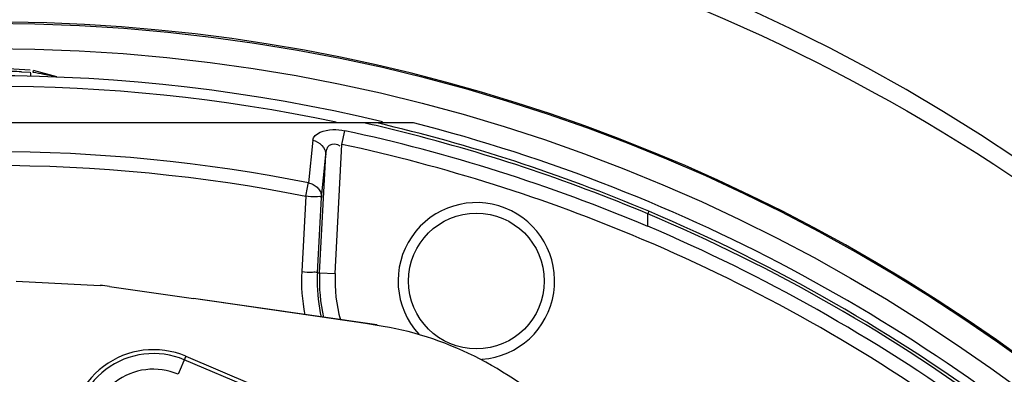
# Model space of a CAD drawing. Header units: inches. Extents: x 22575 to 24734, y 6028 to 6659.
# Tile 55 of 163: x 24592.78 to 24600.21, y 6369.07 to 6371.74. Entities that reach past the tile are written whole.
import ezdxf

# ---------------------------------------------------------------- set-up
doc = ezdxf.new("R2010")
doc.units = ezdxf.units.IN
doc.header["$LTSCALE"] = 0.5
doc.header["$MEASUREMENT"] = 0

# ---------------------------------------------------------------- blocks, each defined once
blk = doc.blocks.new('Flygt Large 14 MGD')
at = {"color": 6, "linetype": 'Continuous'}
for p, q in [((24498.5084, 6487.1948), (24499.0165, 6486.9791)), ((24499.0051, 6486.9522), (24499.0626, 6487.0877)), ((24499.5803, 6486.426), (24498.9477, 6486.5171)), ((24500.2845, 6486.3859), (24499.6513, 6486.419)), ((24497.8783, 6486.3298), (24497.8273, 6485.3568)), ((24497.9962, 6486.3237), (24497.8783, 6486.3298)), ((24497.9962, 6486.3237), (24497.9496, 6485.4349)), ((24498.0128, 6486.3227), (24497.9827, 6485.7559)), ((24498.0128, 6486.3227), (24497.9962, 6486.3237)), ((24498.1007, 6485.7467), (24498.1307, 6486.3133)), ((24495.5211, 6485.9749), (24495.5212, 6485.8801)), ((24495.5129, 6485.8605), (24495.5211, 6485.8799)), ((24497.9827, 6485.7559), (24497.9496, 6485.4349)), ((24498.1006, 6485.7466), (24498.0877, 6485.6824)), ((24498.0473, 6485.3258), (24498.0804, 6485.6468)), ((24497.8273, 6485.3568), (24497.8052, 6485.2542)), ((24497.2877, 6485.1944), (24503.6758, 6485.1944)), ((24499.9788, 6484.8479), (24500.1548, 6484.8008))]:
    blk.add_line(p, q, dxfattribs=at)
at = {"color": 7, "linetype": 'Continuous'}
for p, q in [((24499.0051, 6486.9522), (24498.5038, 6487.165)), ((24497.5635, 6486.7164), (24498.9477, 6486.5171)), ((24500.2455, 6484.8102), (24500.1783, 6484.813)), ((24500.1792, 6484.7969), (24500.4817, 6484.781))]:
    blk.add_line(p, q, dxfattribs=at)
at = {"color": 6, "linetype": 'Continuous'}
for points in [[(24498.009, 6485.6856), (24498.0034, 6485.6924), (24497.9984, 6485.6996), (24497.9941, 6485.7071), (24497.9904, 6485.7148), (24497.9874, 6485.7228), (24497.9851, 6485.7309), (24497.9836, 6485.7392), (24497.9828, 6485.7476), (24497.9827, 6485.7559)], [(24498.0804, 6485.6468), (24498.0712, 6485.6487), (24498.0622, 6485.6513), (24498.0535, 6485.6546), (24498.045, 6485.6584), (24498.0369, 6485.6628), (24498.0292, 6485.6677), (24498.022, 6485.6732), (24498.0152, 6485.6792), (24498.009, 6485.6856)], [(24498.0877, 6485.6824), (24498.0818, 6485.6538), (24498.0804, 6485.6468)]]:
    blk.add_lwpolyline(points, dxfattribs=at)
at = {"color": 7, "linetype": 'Continuous'}
blk.add_lwpolyline([(24500.1569, 6484.8149), (24500.1563, 6484.8121), (24500.1558, 6484.8096), (24500.1554, 6484.8073), (24500.155, 6484.8054), (24500.1548, 6484.8038), (24500.1546, 6484.8025), (24500.1546, 6484.8016), (24500.1546, 6484.801), (24500.1548, 6484.8008)], dxfattribs=at)
at = {"color": 6, "linetype": 'Continuous'}
for centre, radius in [((24500.4817, 6497.6747), 16.5354), ((24500.4817, 6497.6747), 13.0393), ((24496.8137, 6486.3856), 0.5118)]:
    blk.add_circle(centre, radius, dxfattribs=at)
for centre, radius, start, end in [((24500.4817, 6497.6747), 16.5917, 117.49465, 109.75854), ((24500.4817, 6497.0055), 13.8976, 91.9859, 268.01409), ((24500.4817, 6497.6747), 13.2284, 91.5783, 88.4217), ((24500.4827, 6497.6665), 13.2319, 193.62745, 269.36225), ((24500.4817, 6497.6747), 12.8826, 227.58129, 255.64449), ((24499.2495, 6487.5281), 0.5964, 247, 7), ((24499.2495, 6487.5281), 0.4785, 247, 7), ((24500.5051, 6497.7151), 12.8629, 233.3098, 247.16293), ((24500.5107, 6497.7356), 12.8629, 233.34539, 247.17559), ((24500.4819, 6497.7089), 12.6344, 234.27692, 247.08285), ((24500.6507, 6498.0095), 13.0845, 234.44518, 246.91445), ((24496.8137, 6486.3856), 0.5906, 94.10909, 42.7442), ((24496.8137, 6486.3856), 1.066, 356.99995, 15.95551), ((24496.8137, 6486.3856), 1.1841, 356.99818, 13.41821), ((24496.8096, 6486.3862), 1.2049, 359.97365, 13.02146), ((24496.8038, 6486.3827), 1.3288, 357.00492, 11.1386), ((24496.8097, 6486.3864), 1.2048, 356.97065, 359.96241), ((24499.6925, 6487.2054), 0.7874, 261.80634, 267), ((24500.4764, 6497.6968), 12.6212, 247.08467, 257.88385), ((24500.4764, 6497.6968), 12.7263, 247.08467, 257.88384), ((24500.4817, 6497.6747), 12.8167, 247.18932, 256.84472), ((24500.4894, 6497.7098), 12.8309, 247.21879, 256.1519), ((24500.476, 6497.6598), 12.7791, 256.15649, 257.2782), ((24500.4817, 6497.6747), 12.8347, 256.66667, 283.33333), ((24500.4817, 6497.6747), 12.7559, 258.18709, 281.81286), ((24505.7777, 6515.6775), 31.3703, 259.5263, 259.67825)]:
    blk.add_arc(centre, radius, start, end, dxfattribs=at)
at = {"color": 7, "linetype": 'Continuous'}
for centre, radius, start, end in [((24499.2495, 6487.5281), 0.6256, 247, 7), ((24548.4848, 6830.5818), 347.6125, 261.576407, 261.807069), ((24501.7795, 6522.3728), 37.5939, 267.6613, 267.86691)]:
    blk.add_arc(centre, radius, start, end, dxfattribs=at)
at = {"color": 6, "linetype": 'Continuous'}
for points, knots in [([(24508.8642, 6513.5333), (24509.1819, 6513.3882), (24509.829, 6513.1232), (24511.0703, 6512.4795), (24513.1525, 6511.196), (24515.7909, 6508.8649), (24518.2589, 6505.445), (24520.5105, 6500.3153), (24521.1911, 6493.1796), (24518.5751, 6485.0427), (24513.0843, 6478.5027), (24505.5888, 6474.4271), (24497.1569, 6473.2714), (24491.5907, 6474.4564), (24489.0078, 6475.4889)], [0, 0, 0, 0, 0.015697, 0.031393, 0.062773, 0.125436, 0.188116, 0.250802, 0.375528, 0.500306, 0.625148, 0.750062, 0.875014, 1, 1, 1, 1]), ([(24508.7951, 6513.352), (24511.3569, 6512.3104), (24514.9057, 6509.8038), (24518.1433, 6505.2561), (24520.3638, 6500.1182), (24520.9786, 6492.981), (24518.2665, 6484.8785), (24512.6787, 6478.4215), (24505.1131, 6474.4751), (24496.6575, 6473.4854), (24491.1167, 6474.7937), (24488.5579, 6475.8854)], [0, 0, 0, 0, 0.124465, 0.187141, 0.249831, 0.374614, 0.499522, 0.624525, 0.749627, 0.874792, 1, 1, 1, 1]), ([(24475.7765, 6512.4814), (24474.3, 6509.4194), (24472.4498, 6502.792), (24473.3391, 6492.6096), (24477.8407, 6483.5456), (24485.348, 6476.8444), (24494.7881, 6473.5501), (24503.0999, 6474.1401), (24509.0913, 6476.6028), (24514.389, 6480.2085), (24517.3667, 6484.1864), (24518.6518, 6487.0753)], [0, 0, 0, 0, 0.130141, 0.256914, 0.383071, 0.508363, 0.632667, 0.756007, 0.817618, 0.878957, 1, 1, 1, 1]), ([(24475.6571, 6512.3413), (24474.2827, 6509.3972), (24472.4701, 6503.0097), (24473.1803, 6493.086), (24477.4101, 6484.0583), (24484.6571, 6477.1989), (24493.9745, 6473.5931), (24502.3466, 6473.9036), (24508.4861, 6476.1802), (24512.6439, 6478.8318), (24516.1199, 6482.3288), (24517.8546, 6485.1289), (24518.552, 6486.6026)], [0, 0, 0, 0, 0.12495, 0.249862, 0.37474, 0.499589, 0.624414, 0.749191, 0.811899, 0.874607, 0.937303, 1, 1, 1, 1]), ([(24508.2263, 6482.4576), (24506.4086, 6481.3874), (24502.3368, 6479.9069), (24495.8742, 6480.0247), (24489.8589, 6482.389), (24485.0136, 6486.661), (24481.9013, 6492.3176), (24480.8068, 6498.6736), (24481.8393, 6505.0473), (24483.916, 6508.8197), (24485.1813, 6510.5108)], [0, 0, 0, 0, 0.124914, 0.249885, 0.374837, 0.499806, 0.624822, 0.749912, 0.874925, 1, 1, 1, 1]), ([(24486.4825, 6507.4771), (24484.7228, 6504.9649), (24482.5589, 6498.8371), (24484.564, 6489.3934), (24491.1511, 6482.3318), (24497.4135, 6480.5986), (24500.4807, 6480.5982)], [0, 0, 0, 0, 0.249998, 0.500001, 0.750002, 1, 1, 1, 1]), ([(24500.4817, 6481.0778), (24497.5015, 6481.0781), (24491.417, 6482.7643), (24485.0197, 6489.6262), (24483.0706, 6498.8017), (24485.1783, 6504.7524), (24486.8875, 6507.1932)], [0, 0, 0, 0, 0.250025, 0.500032, 0.750017, 1, 1, 1, 1]), ([(24500.0002, 6483.2692), (24498.3727, 6483.3257), (24495.1061, 6484.0241), (24490.8897, 6486.7043), (24487.8571, 6490.6916), (24486.8937, 6493.9104), (24486.7099, 6495.5406)], [0, 0, 0, 0, 0.24915, 0.49873, 0.749004, 1, 1, 1, 1]), ([(24498.1307, 6486.3135), (24498.1033, 6486.315), (24498.0682, 6486.3251), (24498.0209, 6486.314), (24498.0128, 6486.3228)], [0, 0, 0, 0, 0.697557, 1, 1, 1, 1]), ([(24497.9827, 6485.7559), (24497.9915, 6485.7462), (24498.0392, 6485.7584), (24498.0743, 6485.748), (24498.1006, 6485.7466)], [0, 0, 0, 0, 0.330464, 1, 1, 1, 1]), ([(24497.9496, 6485.4349), (24497.9476, 6485.4089), (24497.9369, 6485.3453), (24497.8632, 6485.3503), (24497.8443, 6485.3674)], [0, 0, 0, 0, 0.505974, 1, 1, 1, 1]), ([(24498.0473, 6485.3258), (24498.0404, 6485.2694), (24497.9154, 6485.2362), (24497.8354, 6485.2479), (24497.8052, 6485.2542)], [0, 0, 0, 0, 0.648472, 1, 1, 1, 1]), ([(24499.9788, 6484.8479), (24499.9922, 6484.8443), (24500.0247, 6484.8399), (24500.0566, 6484.8333), (24500.0751, 6484.8299)], [0, 0, 0, 0, 0.425932, 1, 1, 1, 1])]:
    blk.add_open_spline(points, degree=3, knots=knots, dxfattribs=at)
for points in [[(24496.1979, 6487.395), (24496.5623, 6487.0414), (24497.0607, 6486.7937), (24497.563, 6486.7193)], [(24502.8628, 6485.7467), (24501.3062, 6485.4357), (24499.6573, 6485.4357), (24498.1007, 6485.7467)], [(24498.0804, 6485.6469), (24499.6501, 6485.3325), (24501.3134, 6485.3325), (24502.8831, 6485.6469)], [(24498.0473, 6485.3258), (24497.9992, 6485.3342), (24497.9477, 6485.3861), (24497.9496, 6485.4349)]]:
    blk.add_open_spline(points, degree=3, dxfattribs=at)
at = {"color": 7, "linetype": 'Continuous'}
for points, knots in [([(24497.563, 6486.7193), (24497.563, 6486.7186), (24497.563, 6486.7178), (24497.5632, 6486.7164), (24497.5635, 6486.7164)], [0, 0, 0, 0, 0.71876, 1, 1, 1, 1]), ([(24500.1783, 6484.813), (24500.178, 6484.8204), (24500.1758, 6484.8276), (24500.1771, 6484.8437), (24500.1742, 6484.8438)], [0, 0, 0, 0, 0.713863, 1, 1, 1, 1])]:
    blk.add_open_spline(points, degree=3, knots=knots, dxfattribs=at)

msp = doc.modelspace()

# ---------------------------------------------------------------- block references
at = {"rotation": 180}
msp.add_blockref('Flygt Large 14 MGD', (49093.0423, 12856.1544), dxfattribs=at)

doc.saveas('drawing.dxf')
